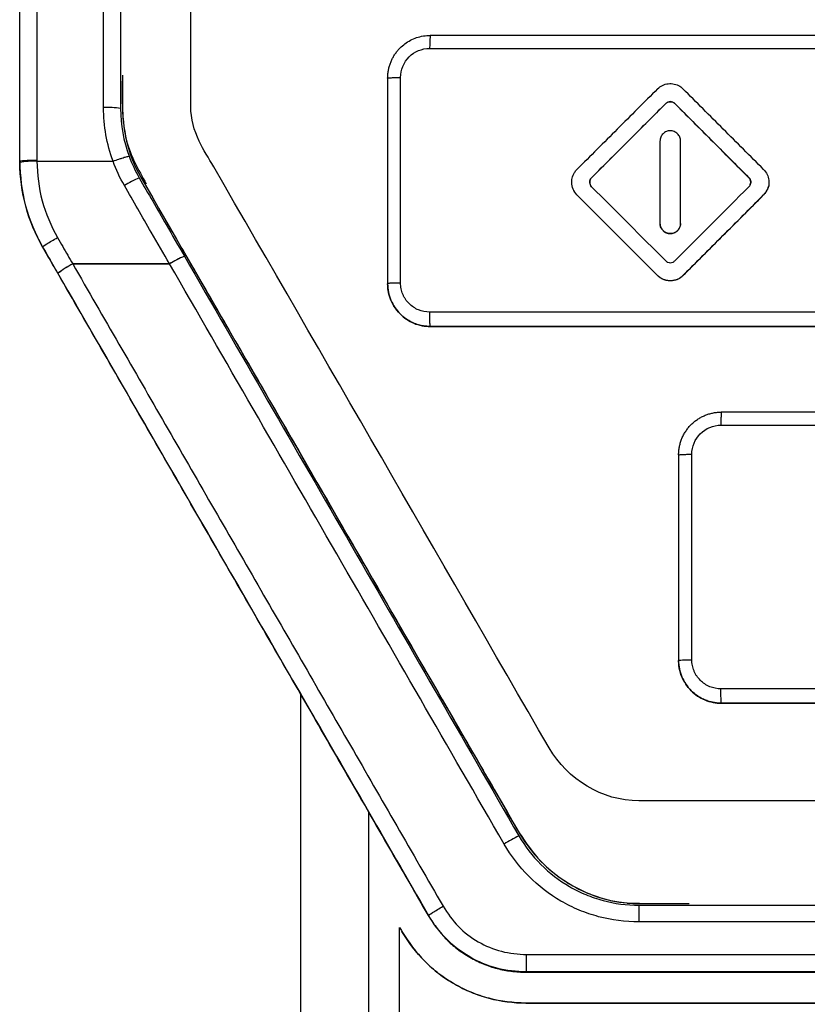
# Model space of a CAD drawing. Header units: millimetres. Extents: x -1111 to 1147, y -743 to 1146.
# Tile 129 of 203: x 217 to 240, y 159 to 188. Entities that reach past the tile are written whole.
import ezdxf

# ---------------------------------------------------------------- set-up
doc = ezdxf.new("R2010")
doc.units = ezdxf.units.MM

msp = doc.modelspace()

# ---------------------------------------------------------------- linework, layer by layer
at = {"color": 7, "linetype": 'Continuous', "lineweight": 25}
for p, q in [((227.523, 186.418), (227.523, 180.419)), ((235.648, 185.679), (235.648, 185.679)), ((235.911, 185.679), (235.911, 185.679)), ((235.479, 184.582), (235.479, 183.381)), ((235.479, 184.582), (235.479, 184.582)), ((236.08, 183.381), (236.08, 184.582)), ((216.773, 183.993), (216.773, 183.99)), ((217.274, 183.995), (219.5, 183.995)), ((219.5, 183.995), (219.5, 183.995)), ((233.482, 183.513), (233.482, 183.513)), ((238.077, 183.513), (238.077, 183.513)), ((236.08, 182.18), (236.08, 183.381)), ((233.053, 183.01), (233.053, 183.01)), ((238.506, 183.01), (238.506, 183.01)), ((235.479, 182.18), (235.479, 182.18)), ((236.08, 182.18), (236.08, 182.18)), ((217.444, 181.494), (217.444, 181.489)), ((217.444, 181.494), (217.444, 181.494)), ((218.323, 180.996), (221.152, 180.996)), ((218.323, 180.995), (218.323, 180.996)), ((221.152, 180.995), (218.323, 180.995)), ((221.152, 180.995), (221.152, 180.996)), ((235.408, 180.655), (235.408, 180.655)), ((236.151, 180.655), (236.151, 180.655)), ((227.523, 180.419), (227.523, 180.417)), ((228.773, 179.168), (228.773, 179.169)), ((236.023, 175.419), (236.023, 169.42)), ((236.408, 169.438), (236.408, 175.438)), ((236.023, 169.42), (236.023, 169.418)), ((237.273, 168.168), (237.273, 168.17)), ((234.864, 162.272), (234.864, 161.782)), ((234.864, 162.272), (274.683, 162.272)), ((228.713, 161.975), (228.713, 161.975)), ((228.713, 161.975), (228.713, 161.971)), ((228.713, 161.966), (228.713, 161.971)), ((274.683, 161.782), (234.864, 161.782)), ((231.581, 160.832), (277.96, 160.832)), ((277.97, 160.322), (231.575, 160.322)), ((231.575, 160.322), (231.575, 160.313)), ((231.564, 159.412), (231.564, 159.413))]:
    msp.add_line(p, q, dxfattribs=at)
for centre, radius, start, end in [((219.348, 183.33), 2.233, 80.3203, 93.1992), ((217.221, 181.655), 2.341, 88.6953, 100.9924), ((221.258, 181.053), 2.646, 112.021, 122.5875), ((222.712, 178.532), 2.916, 112.75, 122.3586), ((222.674, 178.599), 2.839, 112.556, 122.4197), ((219.729, 178.301), 3.04, 117.5527, 127.2299), ((219.768, 178.233), 3.117, 117.6156, 127.0464), ((234.206, 158.617), 6.355, 116.6475, 121.1073)]:
    msp.add_arc(centre, radius, start, end, dxfattribs=at)
for points in [[(217.273, 229.451), (217.273, 214.376), (217.273, 199.218), (217.273, 184.031)], [(219.223, 185.559), (219.223, 200.236), (219.223, 214.881), (219.223, 229.451)], [(216.773, 183.997), (216.773, 199.174), (216.773, 214.32), (216.773, 229.385)], [(219.723, 229.385), (219.723, 214.827), (219.723, 200.195), (219.723, 185.531)], [(242.773, 187.669), (238.103, 187.669), (233.437, 187.669), (228.773, 187.668)], [(228.75, 187.288), (233.417, 187.288), (238.088, 187.288), (242.762, 187.288)], [(227.9, 180.438), (227.9, 182.439), (227.9, 184.443), (227.9, 186.44)], [(219.5, 183.995), (219.315, 184.5), (219.223, 185.022), (219.223, 185.559)], [(219.723, 185.531), (219.723, 185.053), (219.805, 184.589), (219.969, 184.14)], [(216.773, 183.997), (216.773, 183.997), (216.773, 183.997), (216.773, 183.997)], [(219.833, 183.282), (219.701, 183.51), (219.59, 183.749), (219.5, 183.995)], [(219.969, 184.14), (220.05, 183.92), (220.149, 183.709), (220.266, 183.506)], [(233.482, 183.25), (234.204, 182.528), (234.926, 181.806), (235.648, 181.084)], [(235.479, 183.381), (235.479, 182.981), (235.479, 182.581), (235.479, 182.18)], [(235.911, 181.084), (236.633, 181.806), (237.355, 182.528), (238.077, 183.25)], [(236.151, 180.655), (236.936, 181.44), (237.721, 182.225), (238.506, 183.01)], [(217.444, 181.489), (217.54, 181.323), (217.636, 181.157), (217.732, 180.99)], [(217.732, 180.99), (220.143, 176.813), (222.557, 172.633), (224.973, 168.449)], [(242.763, 179.587), (238.089, 179.587), (233.418, 179.588), (228.751, 179.588)], [(228.773, 179.169), (233.437, 179.169), (238.104, 179.169), (242.773, 179.169)], [(242.773, 179.168), (238.104, 179.168), (233.437, 179.168), (228.773, 179.168)], [(252.273, 176.67), (247.271, 176.67), (242.271, 176.669), (237.273, 176.669)], [(237.258, 176.288), (242.261, 176.287), (247.265, 176.287), (252.271, 176.287)], [(252.271, 168.588), (247.265, 168.588), (242.261, 168.588), (237.259, 168.588)], [(224.973, 168.449), (226.219, 166.29), (227.466, 164.131), (228.713, 161.971)], [(224.973, 168.449), (224.973, 162.366), (224.973, 156.285), (224.973, 150.205)], [(224.973, 168.448), (225.116, 168.199), (225.416, 167.68), (225.9, 166.839), (226.419, 165.94), (226.785, 165.305), (226.973, 164.979)], [(237.273, 168.17), (242.272, 168.17), (247.272, 168.17), (252.273, 168.17)], [(252.273, 168.169), (247.272, 168.169), (242.272, 168.169), (237.273, 168.168)], [(226.973, 164.979), (227.553, 163.975), (228.133, 162.97), (228.713, 161.966)], [(227.873, 161.621), (227.896, 161.581), (227.919, 161.541), (227.942, 161.501)], [(227.873, 152.743), (227.873, 155.702), (227.873, 158.661), (227.873, 161.621)], [(231.575, 160.313), (247.018, 160.314), (262.53, 160.315), (277.97, 160.313)]]:
    msp.add_open_spline(points, degree=3, dxfattribs=at)
for points, knots in [([(287.773, 192.561), (287.773, 190.238), (287.773, 187.913), (287.773, 185.203), (287.662, 184.833), (287.372, 184.267), (287.231, 184.053), (283.832, 178.165), (280.557, 172.494), (276.744, 165.89), (275.71, 165.32), (261.384, 165.32), (248.116, 165.32), (233.787, 165.32), (232.776, 165.935), (228.971, 172.525), (225.705, 178.181), (222.299, 184.08), (221.941, 184.618), (221.773, 185.234), (221.773, 187.914), (221.773, 190.238), (221.773, 192.561)], [0, 0, 0, 0, 0.067541, 0.067541, 0.078742, 0.078742, 0.086132, 0.086132, 0.276627, 0.276627, 0.307826, 0.307826, 0.692624, 0.692624, 0.723894, 0.723894, 0.913869, 0.913869, 0.922173, 0.93246, 0.93246, 1, 1, 1, 1]), ([(227.523, 186.418), (227.524, 186.456), (227.526, 186.531), (227.542, 186.642), (227.566, 186.75), (227.6, 186.855), (227.643, 186.956), (227.693, 187.051), (227.751, 187.141), (227.816, 187.225), (227.906, 187.323), (228.028, 187.427), (228.189, 187.529), (228.37, 187.607), (228.567, 187.658), (228.704, 187.665), (228.773, 187.668)], [0, 0, 0, 0, 0.057537, 0.114577, 0.17112, 0.227167, 0.282719, 0.337777, 0.392342, 0.446416, 0.499998, 0.594087, 0.691128, 0.791124, 0.89408, 1, 1, 1, 1]), ([(228.773, 187.668), (228.77, 187.668), (228.767, 187.66), (228.762, 187.624), (228.759, 187.595), (228.755, 187.521), (228.753, 187.477), (228.751, 187.383), (228.75, 187.334), (228.75, 187.288)], [0, 0, 0, 0, 0.25, 0.25, 0.5, 0.5, 0.75, 0.75, 1, 1, 1, 1]), ([(227.9, 186.44), (227.9, 186.662), (227.992, 186.883), (228.306, 187.197), (228.527, 187.288), (228.75, 187.288)], [0, 0, 0, 0, 0.5, 0.5, 1, 1, 1, 1]), ([(219.773, 186.395), (219.769, 186.095), (219.761, 185.496), (219.862, 184.422), (220.239, 183.746), (220.468, 183.336)], [0, 0, 0, 0, 0.2827698, 0.5648887, 1, 1, 1, 1]), ([(219.773, 186.503), (219.773, 186.241), (219.773, 185.978), (219.773, 184.951), (219.926, 184.192), (224.049, 177.051), (227.456, 171.151), (231.257, 164.568), (231.944, 163.305), (233.341, 162.386), (234.747, 162.321), (235.07, 162.321), (235.277, 162.321), (235.484, 162.321)], [0.6622938, 0.6622938, 0.6622938, 0.6622938, 0.6689843, 0.6689843, 0.6883249, 0.6883249, 0.8774269, 0.8774269, 0.8810353, 0.9137086, 0.9166564, 0.9166564, 0.921875, 0.921875, 0.921875, 0.921875]), ([(227.523, 186.418), (227.524, 186.419), (227.526, 186.422), (227.544, 186.425), (227.572, 186.428), (227.612, 186.431), (227.661, 186.434), (227.717, 186.436), (227.778, 186.438), (227.839, 186.44), (227.88, 186.44), (227.9, 186.44)], [0, 0, 0, 0, 0.108291, 0.221071, 0.336885, 0.454022, 0.570641, 0.68499, 0.795391, 0.900645, 1, 1, 1, 1]), ([(235.408, 186.108), (235.016, 185.715), (234.231, 184.93), (233.446, 184.145), (233.053, 183.752)], [0, 0, 0, 0, 0.5, 1, 1, 1, 1]), ([(235.408, 186.108), (235.45, 186.149), (235.499, 186.184), (235.552, 186.209), (235.605, 186.235), (235.663, 186.252), (235.721, 186.258), (235.779, 186.265), (235.839, 186.261), (235.897, 186.248), (235.954, 186.235), (236.01, 186.212), (236.059, 186.181), (236.092, 186.16), (236.123, 186.135), (236.151, 186.108)], [0, 0, 0, 0, 0.21442, 0.21442, 0.21442, 0.428829, 0.428829, 0.428829, 0.643409, 0.643409, 0.643409, 0.858375, 0.858375, 0.858375, 1, 1, 1, 1]), ([(238.506, 183.753), (238.31, 183.949), (237.917, 184.342), (237.132, 185.127), (236.543, 185.715), (236.151, 186.108)], [0, 0, 0, 0, 0.25, 0.5, 1, 1, 1, 1]), ([(235.648, 185.679), (235.663, 185.694), (235.68, 185.706), (235.699, 185.715), (235.717, 185.724), (235.738, 185.73), (235.758, 185.732), (235.779, 185.734), (235.8, 185.733), (235.821, 185.729), (235.841, 185.724), (235.861, 185.716), (235.879, 185.705), (235.891, 185.697), (235.901, 185.689), (235.911, 185.679)], [0, 0, 0, 0, 0.213745, 0.213745, 0.213745, 0.427336, 0.427336, 0.427336, 0.642209, 0.642209, 0.642209, 0.859795, 0.859795, 0.859795, 1, 1, 1, 1]), ([(235.911, 185.679), (235.902, 185.687), (235.884, 185.703), (235.84, 185.726), (235.78, 185.738), (235.719, 185.726), (235.675, 185.703), (235.657, 185.687), (235.648, 185.679)], [0, 0, 0, 0, 0.125255, 0.250474, 0.499626, 0.748724, 0.874198, 1, 1, 1, 1]), ([(235.648, 185.679), (235.357, 185.388), (234.635, 184.666), (233.913, 183.944), (233.482, 183.513)], [0, 0, 0, 0, 0.403294, 1, 1, 1, 1]), ([(233.482, 183.513), (233.859, 183.891), (234.581, 184.612), (235.303, 185.334), (235.648, 185.679)], [0, 0, 0, 0, 0.522974, 1, 1, 1, 1]), ([(238.077, 183.513), (237.61, 183.981), (236.887, 184.703), (236.166, 185.425), (235.911, 185.679)], [0, 0, 0, 0, 0.64761, 1, 1, 1, 1]), ([(235.911, 185.679), (236.26, 185.33), (236.982, 184.608), (237.704, 183.886), (238.077, 183.513)], [0, 0, 0, 0, 0.483948, 1, 1, 1, 1]), ([(236.08, 184.582), (236.08, 184.592), (236.079, 184.612), (236.073, 184.651), (236.059, 184.698), (236.031, 184.75), (235.993, 184.796), (235.948, 184.834), (235.895, 184.861), (235.839, 184.879), (235.78, 184.885), (235.721, 184.879), (235.664, 184.862), (235.612, 184.834), (235.566, 184.796), (235.528, 184.751), (235.5, 184.698), (235.486, 184.651), (235.48, 184.612), (235.479, 184.592), (235.479, 184.582)], [0, 0, 0, 0, 0.031161, 0.062568, 0.124972, 0.187541, 0.249925, 0.312474, 0.374906, 0.437354, 0.499887, 0.562273, 0.624844, 0.687239, 0.749751, 0.812228, 0.874643, 0.937209, 0.968573, 1, 1, 1, 1]), ([(216.773, 183.997), (216.773, 184.004), (216.827, 184.012), (217.012, 184.024), (217.143, 184.029), (217.273, 184.031)], [0, 0, 0, 0, 0.5, 0.5, 1, 1, 1, 1]), ([(216.774, 183.953), (216.774, 183.968), (216.773, 183.982), (216.773, 183.997), (216.773, 183.997), (216.773, 183.997), (216.773, 183.997)], [0, 0, 0, 0, 0.00004431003, 0.00004431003, 0.00004431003, 0.00004437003, 0.00004437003, 0.00004437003, 0.00004437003]), ([(216.773, 183.99), (216.784, 183.552), (216.832, 183.115), (217.057, 182.268), (217.23, 181.87), (217.444, 181.489)], [0, 0, 0, 0, 0.5, 0.5, 1, 1, 1, 1]), ([(217.273, 184.031), (217.273, 184.019), (217.274, 184.007), (217.274, 183.995), (217.274, 183.995), (217.274, 183.995), (217.274, 183.995)], [0, 0, 0, 0, 0.00003532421, 0.00003532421, 0.00003532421, 0.00003538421, 0.00003538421, 0.00003538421, 0.00003538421]), ([(217.274, 183.995), (217.286, 183.607), (217.33, 183.217), (217.531, 182.466), (217.688, 182.106), (217.878, 181.766)], [0, 0, 0, 0, 0.5, 0.5, 1, 1, 1, 1]), ([(219.5, 183.995), (219.559, 184.017), (219.618, 184.038), (219.701, 184.066), (219.727, 184.075), (219.782, 184.093), (219.807, 184.101), (219.872, 184.121), (219.905, 184.13), (219.953, 184.141), (219.968, 184.143), (219.969, 184.14)], [0, 0, 0, 0, 0.25, 0.25, 0.375, 0.375, 0.5, 0.5, 0.75, 0.75, 1, 1, 1, 1]), ([(217.444, 181.494), (217.233, 181.869), (217.061, 182.266), (216.837, 183.094), (216.787, 183.523), (216.774, 183.953)], [0, 0, 0, 0, 0.5, 0.5, 1, 1, 1, 1]), ([(233.053, 183.01), (233.012, 183.052), (232.977, 183.101), (232.951, 183.154), (232.926, 183.207), (232.909, 183.265), (232.903, 183.324), (232.896, 183.382), (232.9, 183.443), (232.913, 183.5), (232.926, 183.557), (232.95, 183.613), (232.981, 183.663), (233.002, 183.695), (233.026, 183.725), (233.053, 183.752)], [0, 0, 0, 0, 0.215521, 0.215521, 0.215521, 0.431057, 0.431057, 0.431057, 0.646368, 0.646368, 0.646368, 0.861217, 0.861217, 0.861217, 1, 1, 1, 1]), ([(238.506, 183.753), (238.547, 183.711), (238.582, 183.662), (238.608, 183.609), (238.633, 183.556), (238.65, 183.497), (238.656, 183.439), (238.663, 183.38), (238.659, 183.32), (238.646, 183.263), (238.633, 183.205), (238.609, 183.15), (238.578, 183.1), (238.557, 183.068), (238.533, 183.037), (238.506, 183.01)], [0, 0, 0, 0, 0.215391, 0.215391, 0.215391, 0.430789, 0.430789, 0.430789, 0.646076, 0.646076, 0.646076, 0.86106, 0.86106, 0.86106, 1, 1, 1, 1]), ([(220.266, 183.506), (220.528, 183.052), (220.79, 182.598), (221.052, 182.144), (221.23, 181.836), (221.407, 181.529), (221.585, 181.221)], [0, 0, 0, 0, 0.00157398, 0.00157398, 0.00157398, 0.002640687, 0.002640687, 0.002640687, 0.002640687]), ([(233.482, 183.25), (233.467, 183.264), (233.455, 183.282), (233.446, 183.301), (233.437, 183.319), (233.431, 183.34), (233.429, 183.361), (233.426, 183.381), (233.428, 183.403), (233.432, 183.423), (233.437, 183.444), (233.445, 183.464), (233.457, 183.482), (233.464, 183.493), (233.472, 183.504), (233.482, 183.513)], [0, 0, 0, 0, 0.214901, 0.214901, 0.214901, 0.429635, 0.429635, 0.429635, 0.645778, 0.645778, 0.645778, 0.863796, 0.863796, 0.863796, 1, 1, 1, 1]), ([(233.482, 183.513), (233.474, 183.504), (233.457, 183.486), (233.435, 183.442), (233.423, 183.381), (233.435, 183.32), (233.457, 183.277), (233.474, 183.259), (233.482, 183.25)], [0, 0, 0, 0, 0.1251902, 0.250471, 0.4996188, 0.748728, 0.8742296, 1, 1, 1, 1]), ([(238.077, 183.25), (238.085, 183.259), (238.102, 183.277), (238.124, 183.321), (238.136, 183.381), (238.124, 183.442), (238.102, 183.486), (238.085, 183.504), (238.077, 183.513)], [0, 0, 0, 0, 0.125137, 0.25047, 0.499628, 0.748732, 0.87426, 1, 1, 1, 1]), ([(238.077, 183.513), (238.092, 183.498), (238.104, 183.481), (238.113, 183.462), (238.122, 183.444), (238.128, 183.423), (238.13, 183.403), (238.132, 183.382), (238.131, 183.36), (238.127, 183.34), (238.122, 183.319), (238.114, 183.299), (238.102, 183.281), (238.095, 183.27), (238.087, 183.259), (238.077, 183.25)], [0, 0, 0, 0, 0.214387, 0.214387, 0.214387, 0.428577, 0.428577, 0.428577, 0.644582, 0.644582, 0.644582, 0.86298, 0.86298, 0.86298, 1, 1, 1, 1]), ([(221.152, 180.996), (220.974, 181.304), (220.796, 181.611), (220.619, 181.919), (220.357, 182.374), (220.095, 182.828), (219.833, 183.282)], [0.000000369, 0.000000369, 0.000000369, 0.000000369, 0.001067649, 0.001067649, 0.001067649, 0.002642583, 0.002642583, 0.002642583, 0.002642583]), ([(233.053, 183.01), (233.009, 183.064), (232.922, 183.172), (232.907, 183.31), (232.9, 183.379)], [0, 0, 0, 0, 0.5023429, 1, 1, 1, 1]), ([(238.659, 183.383), (238.659, 183.383), (238.673, 183.316), (238.63, 183.172), (238.547, 183.064), (238.506, 183.01)], [0, 0, 0, 0, 0.003113, 0.500854, 1, 1, 1, 1]), ([(233.053, 183.01), (233.448, 182.615), (234.233, 181.83), (235.018, 181.045), (235.408, 180.655)], [0, 0, 0, 0, 0.5034544, 1, 1, 1, 1]), ([(233.053, 183.01), (233.411, 182.652), (234.196, 181.867), (234.981, 181.082), (235.408, 180.655)], [0, 0, 0, 0, 0.456008, 1, 1, 1, 1]), ([(236.151, 180.655), (236.539, 181.044), (237.324, 181.829), (238.109, 182.614), (238.506, 183.01)], [0, 0, 0, 0, 0.494687, 1, 1, 1, 1]), ([(235.479, 182.18), (235.48, 182.167), (235.481, 182.141), (235.489, 182.102), (235.51, 182.04), (235.562, 181.962), (235.661, 181.896), (235.779, 181.872), (235.897, 181.896), (235.997, 181.962), (236.053, 182.046), (236.077, 182.121), (236.079, 182.161), (236.08, 182.18)], [0, 0, 0, 0, 0.0419816, 0.0836913, 0.1258572, 0.2506072, 0.3753676, 0.5001761, 0.6250055, 0.7498306, 0.8746292, 0.9372316, 1, 1, 1, 1]), ([(236.08, 182.18), (236.08, 182.147), (236.074, 182.113), (236.063, 182.081), (236.052, 182.049), (236.035, 182.019), (236.014, 181.993), (235.993, 181.967), (235.967, 181.944), (235.939, 181.926), (235.91, 181.908), (235.879, 181.895), (235.846, 181.888), (235.813, 181.88), (235.779, 181.878), (235.745, 181.882), (235.712, 181.886), (235.679, 181.895), (235.649, 181.91), (235.618, 181.925), (235.59, 181.945), (235.567, 181.969), (235.543, 181.993), (235.523, 182.021), (235.508, 182.051), (235.494, 182.082), (235.484, 182.115), (235.481, 182.148), (235.48, 182.159), (235.479, 182.17), (235.479, 182.18)], [0, 0, 0, 0, 0.1073, 0.1073, 0.1073, 0.214608, 0.214608, 0.214608, 0.321796, 0.321796, 0.321796, 0.428913, 0.428913, 0.428913, 0.536092, 0.536092, 0.536092, 0.64344, 0.64344, 0.64344, 0.750989, 0.750989, 0.750989, 0.858685, 0.858685, 0.858685, 0.966403, 0.966403, 0.966403, 1, 1, 1, 1]), ([(217.444, 181.494), (217.441, 181.499), (217.487, 181.532), (217.647, 181.633), (217.763, 181.701), (217.878, 181.766)], [0, 0, 0, 0, 0.5, 0.5, 1, 1, 1, 1]), ([(217.878, 181.766), (217.929, 181.678), (217.98, 181.589), (218.031, 181.501), (218.128, 181.332), (218.226, 181.164), (218.323, 180.996)], [0, 0, 0, 0, 0.0003069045, 0.0003069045, 0.0003069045, 0.0008904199, 0.0008904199, 0.0008904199, 0.0008904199]), ([(217.89, 180.721), (217.793, 180.889), (217.695, 181.057), (217.598, 181.226), (217.547, 181.315), (217.495, 181.404), (217.444, 181.494)], [0, 0, 0, 0, 0.00058323, 0.00058323, 0.00058323, 0.0008931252, 0.0008931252, 0.0008931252, 0.0008931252]), ([(221.511, 181.447), (221.523, 181.427), (222.386, 179.932), (224.054, 177.044), (226.466, 172.864), (228.384, 169.546), (229.844, 167.01), (230.903, 165.199), (231.741, 163.677), (232.8, 162.881), (233.621, 162.489), (234.219, 162.364), (234.516, 162.337), (234.516, 162.337), (234.516, 162.337), (234.517, 162.337), (234.517, 162.337), (234.519, 162.337), (234.521, 162.336), (234.525, 162.336), (234.534, 162.335), (234.554, 162.334), (234.608, 162.332), (234.778, 162.328), (235.361, 162.321), (235.907, 162.321), (236.333, 162.321)], [0, 0, 0, 0, 0.002759, 0.204006, 0.393976, 0.572674, 0.656768, 0.73896, 0.821838, 0.857284, 0.893341, 0.928534, 0.928539, 0.928543, 0.928551, 0.928564, 0.928588, 0.928631, 0.928711, 0.928862, 0.929158, 0.929773, 0.931144, 0.935559, 0.94981, 1, 1, 1, 1]), ([(221.585, 181.221), (222.399, 179.811), (223.213, 178.401), (224.841, 175.581), (225.655, 174.171), (228.098, 169.94), (229.727, 167.119), (231.356, 164.297)], [0, 0, 0, 0, 0.25, 0.25, 0.5, 0.5, 1, 1, 1, 1]), ([(218.323, 180.995), (219.224, 179.433), (220.125, 177.871), (221.928, 174.747), (222.829, 173.184), (224.633, 170.059), (225.534, 168.496), (227.338, 165.37), (228.239, 163.807), (229.141, 162.244)], [0, 0, 0, 0, 0.25, 0.25, 0.5, 0.5, 0.75, 0.75, 1, 1, 1, 1]), ([(230.923, 164.058), (229.294, 166.882), (227.665, 169.706), (225.222, 173.94), (224.408, 175.351), (222.78, 178.173), (221.966, 179.585), (221.152, 180.995)], [0, 0, 0, 0, 0.5, 0.5, 0.75, 0.75, 1, 1, 1, 1]), ([(235.648, 181.084), (235.657, 181.076), (235.675, 181.06), (235.718, 181.037), (235.779, 181.025), (235.84, 181.037), (235.884, 181.059), (235.902, 181.076), (235.911, 181.084)], [0, 0, 0, 0, 0.125197, 0.250472, 0.49963, 0.748731, 0.874289, 1, 1, 1, 1]), ([(228.713, 161.975), (227.811, 163.538), (226.909, 165.101), (225.104, 168.226), (224.202, 169.788), (222.398, 172.912), (221.496, 174.474), (219.693, 177.598), (218.791, 179.16), (217.89, 180.721)], [0, 0, 0, 0, 0.25, 0.25, 0.5, 0.5, 0.75, 0.75, 1, 1, 1, 1]), ([(236.151, 180.655), (236.138, 180.643), (236.113, 180.62), (236.058, 180.579), (235.997, 180.546), (235.932, 180.523), (235.865, 180.507), (235.797, 180.5), (235.728, 180.503), (235.66, 180.513), (235.578, 180.538), (235.501, 180.579), (235.446, 180.62), (235.421, 180.643), (235.408, 180.655)], [0, 0, 0, 0, 0.0624017, 0.1250208, 0.249712, 0.3122746, 0.3748822, 0.4995378, 0.5621636, 0.6246613, 0.749423, 0.8743213, 0.937181, 1, 1, 1, 1]), ([(236.151, 180.655), (236.109, 180.614), (236.06, 180.579), (236.007, 180.553), (235.954, 180.528), (235.896, 180.511), (235.838, 180.505), (235.78, 180.498), (235.72, 180.502), (235.662, 180.515), (235.605, 180.528), (235.549, 180.551), (235.5, 180.582), (235.467, 180.603), (235.436, 180.628), (235.408, 180.655)], [0, 0, 0, 0, 0.214417, 0.214417, 0.214417, 0.428825, 0.428825, 0.428825, 0.643382, 0.643382, 0.643382, 0.858316, 0.858316, 0.858316, 1, 1, 1, 1]), ([(227.9, 180.438), (227.854, 180.438), (227.782, 180.437), (227.691, 180.434), (227.63, 180.432), (227.582, 180.429), (227.535, 180.424), (227.523, 180.421), (227.523, 180.419)], [0, 0, 0, 0, 0.249206, 0.374348, 0.49949, 0.624632, 0.749774, 1.000029, 1.000029, 1.000029, 1.000029]), ([(228.773, 179.169), (228.737, 179.17), (228.658, 179.172), (228.529, 179.19), (228.381, 179.228), (228.218, 179.293), (228.048, 179.393), (227.866, 179.546), (227.705, 179.75), (227.592, 179.987), (227.533, 180.21), (227.526, 180.353), (227.523, 180.419)], [0, 0, 0, 0, 0.054996, 0.121332, 0.199003, 0.288002, 0.388323, 0.499958, 0.649183, 0.782278, 0.899222, 1, 1, 1, 1]), ([(227.523, 180.417), (227.523, 180.252), (227.556, 180.09), (227.681, 179.788), (227.774, 179.649), (228.004, 179.419), (228.143, 179.326), (228.444, 179.201), (228.608, 179.168), (228.773, 179.168)], [0, 0, 0, 0, 0.25, 0.25, 0.5, 0.5, 0.75, 0.75, 1, 1, 1, 1]), ([(228.751, 179.588), (228.639, 179.588), (228.472, 179.621), (228.275, 179.727), (228.146, 179.833), (228.057, 179.941), (227.999, 180.036), (227.952, 180.136), (227.911, 180.27), (227.9, 180.382), (227.9, 180.438)], [0, 0, 0, 0, 0.000332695, 0.000499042, 0.000665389, 0.000831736, 0.00091491, 0.000998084, 0.001164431, 0.001330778, 0.001330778, 0.001330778, 0.001330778]), ([(228.773, 179.169), (228.77, 179.169), (228.766, 179.182), (228.76, 179.235), (228.757, 179.291), (228.754, 179.359), (228.751, 179.461), (228.751, 179.54), (228.751, 179.588)], [-0.0000001, -0.0000001, -0.0000001, -0.0000001, 0.2502257, 0.3753677, 0.5005098, 0.6256519, 0.750794, 0.9999999, 0.9999999, 0.9999999, 0.9999999]), ([(236.023, 175.419), (236.024, 175.458), (236.026, 175.536), (236.043, 175.652), (236.07, 175.765), (236.107, 175.875), (236.155, 175.982), (236.212, 176.083), (236.278, 176.178), (236.352, 176.267), (236.434, 176.348), (236.523, 176.422), (236.619, 176.486), (236.72, 176.542), (236.825, 176.588), (236.934, 176.624), (237.045, 176.65), (237.159, 176.666), (237.235, 176.668), (237.273, 176.669)], [0, 0, 0, 0, 0.059517, 0.118944, 0.178282, 0.237532, 0.296693, 0.355768, 0.414755, 0.473656, 0.532472, 0.591203, 0.64985, 0.708414, 0.766894, 0.825292, 0.883609, 0.941845, 1, 1, 1, 1]), ([(237.273, 176.669), (237.271, 176.669), (237.27, 176.661), (237.266, 176.624), (237.264, 176.596), (237.261, 176.522), (237.26, 176.477), (237.259, 176.383), (237.258, 176.334), (237.258, 176.288)], [0, 0, 0, 0, 0.25, 0.25, 0.5, 0.5, 0.75, 0.75, 1, 1, 1, 1]), ([(236.408, 175.438), (236.408, 175.66), (236.499, 175.881), (236.814, 176.196), (237.035, 176.288), (237.258, 176.288)], [0, 0, 0, 0, 0.5, 0.5, 1, 1, 1, 1]), ([(236.023, 175.419), (236.023, 175.42), (236.027, 175.423), (236.047, 175.426), (236.083, 175.429), (236.133, 175.432), (236.195, 175.435), (236.287, 175.437), (236.362, 175.438), (236.408, 175.438)], [-0.000426, -0.000426, -0.000426, -0.000426, 0.124574, 0.249575, 0.374575, 0.499575, 0.624576, 0.749576, 1, 1, 1, 1]), ([(236.023, 169.42), (236.023, 169.424), (236.064, 169.429), (236.206, 169.436), (236.306, 169.438), (236.408, 169.438)], [0, 0, 0, 0, 0.5, 0.5, 1, 1, 1, 1]), ([(237.273, 168.17), (237.236, 168.171), (237.158, 168.173), (237.038, 168.19), (236.911, 168.221), (236.779, 168.268), (236.645, 168.335), (236.512, 168.424), (236.346, 168.568), (236.188, 168.774), (236.078, 169.026), (236.03, 169.24), (236.025, 169.366), (236.023, 169.42)], [0, 0, 0, 0, 0.056859, 0.118582, 0.18517, 0.256621, 0.332936, 0.414112, 0.50015, 0.667798, 0.807034, 0.917786, 1, 1, 1, 1]), ([(236.023, 169.418), (236.023, 169.253), (236.056, 169.091), (236.181, 168.789), (236.274, 168.65), (236.504, 168.42), (236.643, 168.327), (236.944, 168.202), (237.108, 168.168), (237.273, 168.168)], [0, 0, 0, 0, 0.25, 0.25, 0.5, 0.5, 0.75, 0.75, 1, 1, 1, 1]), ([(237.259, 168.588), (237.148, 168.588), (236.98, 168.621), (236.783, 168.727), (236.654, 168.833), (236.565, 168.941), (236.508, 169.036), (236.46, 169.136), (236.419, 169.27), (236.408, 169.382), (236.408, 169.438)], [-0.000000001, -0.000000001, -0.000000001, -0.000000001, 0.000332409, 0.000498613, 0.000664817, 0.000831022, 0.000914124, 0.000997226, 0.001163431, 0.001329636, 0.001329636, 0.001329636, 0.001329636]), ([(237.273, 168.17), (237.271, 168.17), (237.269, 168.183), (237.265, 168.236), (237.263, 168.291), (237.261, 168.36), (237.259, 168.461), (237.259, 168.54), (237.259, 168.588)], [-0.000002, -0.000002, -0.000002, -0.000002, 0.249963, 0.374969, 0.499975, 0.624981, 0.749986, 1, 1, 1, 1]), ([(226.973, 152.735), (226.973, 153.416), (226.973, 154.777), (226.973, 156.819), (226.973, 158.86), (226.973, 160.9), (226.973, 162.94), (226.973, 164.3), (226.973, 164.979)], [0, 0, 0, 0, 0.1668, 0.333547, 0.500241, 0.666881, 0.833467, 1, 1, 1, 1]), ([(231.356, 164.297), (231.535, 163.988), (231.749, 163.71), (232.246, 163.212), (232.533, 162.992), (232.99, 162.727), (233.148, 162.649), (233.475, 162.514), (233.645, 162.456), (234.157, 162.319), (234.506, 162.272), (234.864, 162.272)], [0, 0, 0, 0, 0.25, 0.25, 0.5, 0.5, 0.625, 0.625, 0.75, 0.75, 1, 1, 1, 1]), ([(234.864, 161.782), (234.462, 161.782), (234.07, 161.834), (233.494, 161.989), (233.303, 162.054), (232.936, 162.206), (232.758, 162.294), (232.244, 162.591), (231.923, 162.838), (231.364, 163.398), (231.124, 163.711), (230.923, 164.058)], [0, 0, 0, 0, 0.25, 0.25, 0.375, 0.375, 0.5, 0.5, 0.75, 0.75, 1, 1, 1, 1]), ([(228.713, 161.975), (228.712, 161.977), (228.758, 162.008), (228.916, 162.107), (229.029, 162.176), (229.141, 162.244)], [0, 0, 0, 0, 0.5, 0.5, 1, 1, 1, 1]), ([(229.141, 162.244), (229.273, 162.034), (229.419, 161.83), (229.76, 161.478), (229.954, 161.331), (230.384, 161.083), (230.609, 160.988), (231.085, 160.866), (231.334, 160.839), (231.581, 160.832)], [0, 0, 0, 0, 0.25, 0.25, 0.5, 0.5, 0.75, 0.75, 1, 1, 1, 1]), ([(231.575, 160.322), (231.285, 160.329), (230.993, 160.362), (230.436, 160.507), (230.172, 160.618), (229.669, 160.908), (229.44, 161.081), (229.039, 161.491), (228.867, 161.73), (228.713, 161.975)], [0, 0, 0, 0, 0.25, 0.25, 0.5, 0.5, 0.75, 0.75, 1, 1, 1, 1]), ([(228.713, 161.966), (228.756, 161.899), (228.839, 161.769), (228.971, 161.588), (229.102, 161.425), (229.288, 161.221), (229.554, 160.986), (229.917, 160.745), (230.309, 160.551), (230.714, 160.415), (231.138, 160.335), (231.425, 160.32), (231.575, 160.313)], [0, 0, 0, 0, 0.068969, 0.133518, 0.193803, 0.250013, 0.373008, 0.50027, 0.627094, 0.750545, 0.869817, 1, 1, 1, 1]), ([(227.942, 161.501), (228.137, 161.191), (228.351, 160.896), (228.734, 160.508), (228.873, 160.386), (229.164, 160.163), (229.316, 160.063), (229.63, 159.882), (229.793, 159.802), (230.129, 159.662), (230.305, 159.602), (230.835, 159.463), (231.197, 159.422), (231.564, 159.413)], [0, 0, 0, 0, 0.25, 0.25, 0.375, 0.375, 0.5, 0.5, 0.625, 0.625, 0.75, 0.75, 1, 1, 1, 1]), ([(231.564, 159.412), (231.197, 159.421), (230.836, 159.462), (230.309, 159.6), (230.134, 159.659), (229.795, 159.799), (229.633, 159.88), (229.318, 160.061), (229.166, 160.161), (228.876, 160.382), (228.736, 160.505), (228.351, 160.894), (228.137, 161.189), (227.942, 161.5)], [0, 0, 0, 0, 0.25, 0.25, 0.375, 0.375, 0.5, 0.5, 0.625, 0.625, 0.75, 0.75, 1, 1, 1, 1]), ([(231.575, 160.322), (231.575, 160.322), (231.576, 160.378), (231.578, 160.567), (231.58, 160.701), (231.581, 160.832)], [0, 0, 0, 0, 0.5, 0.5, 1, 1, 1, 1]), ([(231.564, 159.413), (239.295, 159.413), (247.033, 159.414), (262.525, 159.414), (270.261, 159.413), (277.986, 159.413)], [0, 0, 0, 0, 0.5, 0.5, 1, 1, 1, 1]), ([(277.986, 159.412), (270.261, 159.412), (262.525, 159.413), (247.033, 159.413), (239.295, 159.412), (231.564, 159.412)], [0, 0, 0, 0, 0.5, 0.5, 1, 1, 1, 1])]:
    msp.add_open_spline(points, degree=3, knots=knots, dxfattribs=at)

doc.saveas('drawing.dxf')
